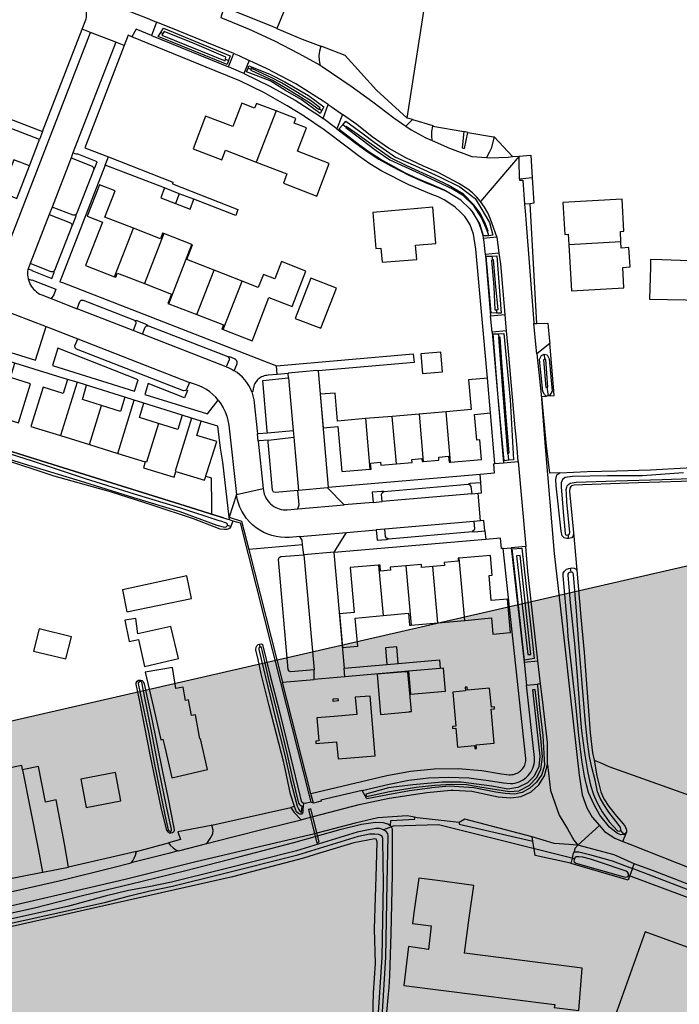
# Model space of a CAD drawing. Header units: metres. Extents: x 174255 to 175175, y 462028 to 462911.
# Tile 220 of 256: x 175060.12 to 175061.44, y 462727.86 to 462729.83. Entities that reach past the tile are written whole.
import ezdxf

# ---------------------------------------------------------------- set-up
doc = ezdxf.new("R2010")
doc.units = ezdxf.units.M
doc.layers.add('N-XX-AL-LIJN_0.20-G', color=7, linetype='Continuous', lineweight=25)

# ---------------------------------------------------------------- blocks, each defined once
blk = doc.blocks.new('Situatie')
at = {"lineweight": -3}
for p, q in [((4.1156, 15.9974), (4.1946, 16.202)), ((4.2115, 16.1954), (4.1946, 16.202)), ((4.2619, 16.1757), (4.2115, 16.1954)), ((4.3519, 16.1953), (4.356, 16.1931)), ((4.2788, 16.1692), (4.2619, 16.1757)), ((4.4816, 16.1422), (4.4875, 16.1394)), ((4.4874, 16.1265), (4.498, 16.1532)), ((4.5286, 16.1396), (4.5181, 16.1133)), ((4.5264, 16.124), (4.5323, 16.122)), ((4.6696, 16.0429), (4.6741, 16.0395)), ((4.6764, 16.0233), (4.6869, 16.0512)), ((4.5825, 16.0385), (4.5428, 15.9361)), ((4.7151, 16.0317), (4.704, 16.0028)), ((4.7223, 16.0062), (4.7157, 16.0109)), ((4.8958, 16.0082), (4.9579, 15.9974)), ((4.1156, 15.9974), (4.1093, 15.9812)), ((5.0184, 15.9866), (5.0551, 15.9475)), ((4.0891, 15.9287), (4.1093, 15.9812)), ((4.2408, 15.9304), (4.2471, 15.9465)), ((5.0685, 15.9482), (4.9916, 15.8573)), ((5.0551, 15.9475), (5.0685, 15.9482)), ((4.3596, 15.8846), (4.2408, 15.9304)), ((4.2178, 15.9214), (4.1834, 15.8328)), ((5.0949, 15.9051), (5.0693, 15.9022)), ((4.3884, 15.8731), (4.3811, 15.8535)), ((4.1741, 15.8082), (4.1394, 15.7197)), ((4.2593, 15.7072), (4.297, 15.8041)), ((4.3582, 15.7932), (4.3194, 15.6934)), ((4.4141, 15.7715), (4.3582, 15.7932)), ((4.9966, 15.7845), (5.0244, 15.7867)), ((5.0083, 15.7892), (5.0056, 15.798)), ((5.0289, 15.7541), (5.0244, 15.7867)), ((4.3681, 15.653), (4.4141, 15.7715)), ((5.2723, 15.777), (5.168, 15.771)), ((5.0289, 15.7541), (5.0007, 15.7518)), ((5.0141, 15.7485), (5.0154, 15.7406)), ((4.4241, 15.6314), (4.4585, 15.7201)), ((4.5144, 15.6983), (4.4585, 15.7201)), ((4.4768, 15.6014), (4.5144, 15.6983)), ((4.3681, 15.653), (4.4241, 15.6314)), ((5.0116, 15.6291), (5.0404, 15.6316)), ((5.0145, 15.5963), (5.0116, 15.6291)), ((5.0232, 15.6411), (5.0236, 15.6345)), ((5.0434, 15.5987), (5.0145, 15.5963)), ((5.0145, 15.5963), (5.0375, 15.3353)), ((5.0286, 15.586), (5.0277, 15.5931)), ((5.1186, 15.5522), (5.1194, 15.5416)), ((4.1656, 15.5019), (4.0603, 15.5344)), ((4.5846, 15.5115), (4.5832, 15.5288)), ((4.6067, 15.5134), (4.5846, 15.5115)), ((4.6074, 15.5048), (4.6067, 15.5134)), ((4.6664, 15.5188), (4.6866, 15.2862)), ((4.1844, 15.4962), (4.1512, 15.3895)), ((4.6074, 15.5048), (4.6167, 15.3997)), ((4.2801, 15.4661), (4.2036, 15.4904)), ((5.124, 15.4862), (5.1269, 15.4693)), ((4.2657, 15.354), (4.2988, 15.4604)), ((4.3948, 15.4304), (4.3183, 15.4544)), ((4.2091, 15.3716), (4.2333, 15.4496)), ((4.8687, 15.4326), (4.8149, 15.428)), ((4.9225, 15.4372), (4.8687, 15.4326)), ((4.8687, 15.4326), (4.8769, 15.3379)), ((4.9312, 15.3363), (4.9225, 15.4372)), ((5.0203, 15.3337), (5.0114, 15.4348)), ((4.8149, 15.428), (4.7611, 15.4234)), ((4.7611, 15.4234), (4.7698, 15.3224)), ((4.8231, 15.3332), (4.8149, 15.428)), ((4.5651, 15.395), (4.6167, 15.3997)), ((4.6167, 15.3997), (4.6179, 15.3862)), ((4.1512, 15.3895), (4.2091, 15.3716)), ((4.5467, 15.3786), (4.5568, 15.2839)), ((4.5664, 15.3807), (4.6179, 15.3862)), ((4.6179, 15.3862), (4.6273, 15.2798)), ((4.2091, 15.3716), (4.2657, 15.354)), ((4.2657, 15.354), (4.3207, 15.3369)), ((5.0479, 15.3401), (5.0467, 15.3541)), ((5.0203, 15.3337), (5.0375, 15.3353)), ((5.0375, 15.3353), (5.0667, 15.3379)), ((5.0667, 15.3379), (5.0818, 15.1677)), ((4.6866, 15.2862), (4.9905, 15.3124)), ((4.9918, 15.2953), (4.9905, 15.3124)), ((4.6273, 15.2798), (4.6261, 15.2797)), ((4.7185, 15.2509), (4.6853, 15.2849)), ((4.7983, 15.2776), (4.9667, 15.2921)), ((4.9913, 15.2192), (4.9865, 15.2743)), ((4.7768, 15.256), (4.7185, 15.2509)), ((4.9737, 15.2732), (4.7945, 15.2576)), ((4.6257, 15.2428), (4.7185, 15.2509)), ((4.9781, 15.2181), (4.7999, 15.2026)), ((4.4917, 15.2077), (4.4851, 15.2095)), ((4.6299, 15.1878), (4.7234, 15.1959)), ((4.699, 15.1566), (4.7234, 15.1959)), ((4.7234, 15.1959), (4.7824, 15.2011)), ((4.8071, 15.1833), (4.9746, 15.1979)), ((5.0001, 15.1991), (5.0022, 15.1821)), ((5.1772, 15.1957), (5.1841, 15.1206)), ((5.0022, 15.1821), (4.6984, 15.1556)), ((5.1662, 15.1911), (5.1674, 15.1839)), ((4.699, 15.1566), (4.6383, 15.1514)), ((4.6984, 15.1556), (4.699, 15.1566)), ((5.0368, 15.1638), (5.053, 15.1652)), ((5.0818, 15.1677), (5.053, 15.1652)), ((5.053, 15.1652), (5.0784, 14.9367)), ((4.6383, 15.1513), (4.6586, 14.921)), ((4.96, 15.0201), (4.9489, 15.1444)), ((4.7875, 15.1305), (4.7965, 15.0298)), ((4.8418, 15.1292), (4.8524, 15.0106)), ((4.9062, 15.0153), (4.8962, 15.1278)), ((5.1724, 15.1163), (5.1711, 15.1245)), ((4.9062, 15.0153), (4.96, 15.0201)), ((4.8524, 15.0106), (4.9062, 15.0153)), ((4.5505, 14.9667), (4.5495, 14.9728)), ((4.7187, 14.9246), (4.8039, 14.932)), ((4.7202, 14.9075), (4.7187, 14.9246)), ((5.0784, 14.9367), (5.1061, 14.9394)), ((5.0784, 14.9367), (5.0835, 14.8909)), ((5.1115, 14.8932), (5.1061, 14.9394)), ((4.3104, 14.9007), (4.3109, 14.8979)), ((4.8474, 14.9185), (4.7202, 14.9075)), ((4.6522, 14.6738), (4.5955, 14.8966)), ((4.454, 14.6107), (4.6118, 14.6461)), ((4.6193, 14.6479), (4.6118, 14.6461)), ((4.6363, 14.6428), (4.6339, 14.6429)), ((5.1863, 14.5709), (5.2292, 14.6102)), ((4.3709, 14.5988), (4.372, 14.595)), ((5.2785, 14.5921), (5.272, 14.5999)), ((4.3033, 14.5579), (4.3672, 14.5754)), ((4.3033, 14.5579), (4.1676, 14.5271)), ((5.1751, 14.5446), (5.1792, 14.5434)), ((5.2869, 14.5094), (5.2895, 14.5088)), ((5.8302, 14.3075), (5.2873, 14.5104)), ((5.2953, 14.5244), (5.2895, 14.5088))]:
    blk.add_line(p, q, dxfattribs=at)
for points in [[(4.8449, 16.0241), (4.9252, 16.5417), (5.174, 16.5243), (5.2007, 16.7717), (5.2015, 16.783), (5.1619, 16.7854), (5.107, 16.7874), (5.0328, 16.7872), (4.964, 16.7881), (4.879, 16.7892), (4.8125, 16.7919), (4.7521, 16.795), (4.7517, 16.79), (4.7466, 16.5827), (4.6633, 16.3957), (4.584, 16.2036), (4.6349, 16.1823), (4.672, 16.1682)], [(4.1946, 16.202), (4.2017, 16.2204), (4.2024, 16.2228), (4.203, 16.2253), (4.2033, 16.2279), (4.2034, 16.2304), (4.2033, 16.2329), (4.203, 16.2355), (4.2025, 16.238), (4.2017, 16.2404), (4.2008, 16.2428), (4.1996, 16.245), (4.1983, 16.2472), (4.1968, 16.2492), (4.1951, 16.2511), (4.1932, 16.2529), (4.1912, 16.2544), (4.1891, 16.2558), (4.1869, 16.2571), (4.1845, 16.2581), (4.1751, 16.2618), (4.1792, 16.2711), (4.1822, 16.2786)], [(4.1822, 16.2786), (4.2626, 16.2478), (4.3249, 16.2238), (4.3434, 16.2163)], [(4.4789, 16.245), (4.4725, 16.2282), (4.472, 16.2255), (4.5286, 16.2023), (4.5795, 16.1785), (4.6282, 16.1534), (4.6707, 16.1298)], [(4.584, 16.2036), (4.5753, 16.2072), (4.4864, 16.2425), (4.4789, 16.245)], [(4.3331, 16.1894), (4.3027, 16.2017), (4.2942, 16.1867)], [(4.3434, 16.2163), (4.3404, 16.2085), (4.3331, 16.1894)], [(4.498, 16.1532), (4.3684, 16.2061), (4.3434, 16.2163)], [(4.3519, 16.1953), (4.3571, 16.2038), (4.4908, 16.1484), (4.4875, 16.1394)], [(4.0402, 15.7529), (4.2115, 16.1954)], [(4.2942, 16.1867), (4.2867, 16.1897), (4.2788, 16.1692)], [(5.0054, 15.5046), (4.9823, 15.7625), (4.9774, 15.792), (4.9709, 15.8109), (4.9656, 15.8195), (4.96, 15.8276), (4.9507, 15.8371), (4.9407, 15.8459), (4.9299, 15.8537), (4.9185, 15.8606), (4.9066, 15.8666), (4.8942, 15.8715), (4.8478, 15.891), (4.7943, 15.9182), (4.7703, 15.9329), (4.7471, 15.9488), (4.7248, 15.9659), (4.6784, 16.0008), (4.6394, 16.0276), (4.639, 16.0281), (4.6046, 16.0489), (4.5581, 16.0752), (4.5101, 16.0986), (4.4607, 16.1189), (4.2942, 16.1867)], [(4.3331, 16.1894), (4.4662, 16.1356), (4.4874, 16.1265)], [(4.4875, 16.1394), (4.4845, 16.1311), (4.3468, 16.1871), (4.3519, 16.1953)], [(4.4201, 16.1725), (4.3585, 16.1971), (4.356, 16.1931), (4.354, 16.1901), (4.4809, 16.1384), (4.4816, 16.1422), (4.4823, 16.146), (4.4201, 16.1725)], [(4.2619, 16.1757), (4.1763, 15.9546), (4.1725, 15.9446), (4.1345, 15.8465), (4.1288, 15.8317), (4.0909, 15.7338), (4.0868, 15.7232), (4.0861, 15.7214), (4.0856, 15.7177), (4.0854, 15.714), (4.0855, 15.7103), (4.0859, 15.7066), (4.0866, 15.7029), (4.0936, 15.7002), (4.094, 15.7011), (4.1422, 15.6821), (4.1377, 15.6706), (4.1325, 15.6635), (4.1844, 15.6432)], [(4.2788, 16.1692), (4.2, 15.9649), (4.2471, 15.9465)], [(4.672, 16.1682), (4.6694, 16.1583), (4.668, 16.1497), (4.6684, 16.1396), (4.6697, 16.1323), (4.6707, 16.1298), (4.6746, 16.1277), (4.733, 16.0881), (4.7759, 16.0567), (4.8177, 16.0249), (4.8423, 16.0081), (4.8554, 16.0211), (4.8449, 16.0241)], [(4.8449, 16.0241), (4.7834, 16.0802), (4.7204, 16.1493), (4.676, 16.1667), (4.672, 16.1682)], [(4.498, 16.1532), (4.5083, 16.1491), (4.5286, 16.1396)], [(4.5181, 16.1133), (4.5156, 16.1144), (4.5131, 16.1156), (4.4874, 16.1265)], [(4.6741, 16.0395), (4.6707, 16.0336), (4.6324, 16.0612), (4.6012, 16.0796), (4.5704, 16.0984), (4.5236, 16.1169), (4.5264, 16.124)], [(4.5264, 16.124), (4.5283, 16.1289), (4.5701, 16.1119), (4.6, 16.0964), (4.6472, 16.0695), (4.6782, 16.0467), (4.6741, 16.0395)], [(4.6869, 16.0512), (4.6765, 16.0583), (4.6222, 16.0924), (4.5646, 16.1228), (4.5286, 16.1396)], [(4.5323, 16.122), (4.5319, 16.12), (4.551, 16.1115), (4.577, 16.0991), (4.5973, 16.0874), (4.6263, 16.0699), (4.6494, 16.0553), (4.6686, 16.0416), (4.6696, 16.0429), (4.6707, 16.0445), (4.6516, 16.0594), (4.6223, 16.0777), (4.5932, 16.0948), (4.573, 16.1056), (4.557, 16.1125), (4.5326, 16.124), (4.5323, 16.122)], [(4.5181, 16.1133), (4.5702, 16.0882), (4.6207, 16.0599), (4.6693, 16.0286), (4.6764, 16.0233)], [(4.1093, 15.9812), (3.9275, 16.0511), (3.9333, 16.0673), (4.1156, 15.9974)], [(4.5825, 16.0385), (4.5431, 16.0536), (4.5395, 16.0443), (4.5137, 16.0542), (4.4958, 16.0075), (4.4416, 16.0283), (4.4166, 15.9631), (4.4739, 15.9411), (4.481, 15.9598), (4.5428, 15.9361)], [(4.6869, 16.0512), (4.6945, 16.0459), (4.7151, 16.0317)], [(4.5428, 15.9361), (4.6043, 15.9125), (4.5971, 15.8939), (4.6637, 15.8683), (4.6887, 15.9335), (4.6252, 15.9578), (4.6431, 16.0045), (4.6186, 16.0139), (4.6221, 16.0233), (4.5825, 16.0385)], [(4.704, 16.0028), (4.7011, 16.005), (4.6764, 16.0233)], [(4.9916, 15.8573), (4.9838, 15.8663), (4.9752, 15.8746), (4.9659, 15.8822), (4.9479, 15.8938), (4.9065, 15.9157), (4.8776, 15.9279), (4.8418, 15.9447), (4.8075, 15.9644), (4.7748, 15.9868), (4.7441, 16.0117), (4.7151, 16.0317)], [(4.704, 16.0028), (4.7428, 15.9736), (4.765, 15.9573), (4.788, 15.9423), (4.8118, 15.9286), (4.8493, 15.9093), (4.8793, 15.8963), (4.9154, 15.8814), (4.9174, 15.8807), (4.9195, 15.8799), (4.9215, 15.879)], [(5.0083, 15.7892), (5.0072, 15.7891), (4.9976, 15.7888), (4.9897, 15.8131), (4.9749, 15.8382), (4.97, 15.8429), (4.952, 15.8603), (4.9215, 15.879), (4.9194, 15.8804), (4.8932, 15.8916), (4.8659, 15.9029), (4.8412, 15.9142), (4.8217, 15.9245), (4.7905, 15.9421), (4.7709, 15.9546), (4.7492, 15.9704), (4.7086, 16.0012), (4.7078, 16.0022), (4.7157, 16.0109)], [(4.7157, 16.0109), (4.7222, 16.0179), (4.757, 15.9925), (4.7789, 15.9761), (4.8211, 15.9461), (4.8612, 15.9286), (4.9092, 15.9068), (4.9502, 15.8867), (4.9804, 15.8632), (4.992, 15.8449), (5.0091, 15.8152), (5.0158, 15.79), (5.0083, 15.7892)], [(4.7223, 16.0062), (4.7221, 16.0056), (4.7522, 15.9827), (4.7828, 15.9595), (4.8097, 15.9411), (4.8334, 15.9303), (4.8698, 15.9136), (4.9129, 15.8935), (4.937, 15.8822), (4.9552, 15.8707), (4.9765, 15.8503), (4.9934, 15.8244), (5.0019, 15.8048), (5.0046, 15.7976), (5.0056, 15.798), (5.0064, 15.7984), (5.0008, 15.8139), (4.9905, 15.834), (4.9773, 15.8517), (4.9571, 15.8719), (4.9265, 15.8902), (4.8992, 15.9035), (4.8437, 15.929), (4.8115, 15.9445), (4.7678, 15.9756), (4.7403, 15.9956), (4.7225, 16.0072), (4.7223, 16.0062)], [(4.8423, 16.0081), (4.8527, 16.001), (4.8823, 15.9851), (4.8949, 15.9795)], [(4.8554, 16.0211), (4.8961, 16.0096), (4.8958, 16.0082)], [(4.8949, 15.9795), (4.8939, 15.9888), (4.8939, 15.9977), (4.8958, 16.0082)], [(4.9663, 15.9955), (4.9579, 15.9974), (4.9545, 15.9648), (4.9596, 15.9635), (4.9663, 15.9955)], [(4.9663, 15.9955), (5.0176, 15.987), (5.0184, 15.9866)], [(5.0184, 15.9866), (5.0127, 15.9637), (5.0089, 15.9554), (5.0032, 15.9456)], [(4.8949, 15.9795), (4.9296, 15.9641), (4.9738, 15.9477), (5.0032, 15.9456)], [(4.1725, 15.9446), (4.2148, 15.928), (4.2173, 15.9257), (4.2178, 15.9214), (4.2199, 15.9247), (4.2247, 15.9368), (4.1844, 15.9525), (4.1839, 15.9517), (4.1763, 15.9546)], [(4.2471, 15.9465), (4.3763, 15.896), (4.3754, 15.8931), (4.5059, 15.8418), (4.5023, 15.8296), (4.4182, 15.862)], [(5.0032, 15.9456), (5.0094, 15.9451), (5.047, 15.9464), (5.0551, 15.9475)], [(5.0685, 15.9482), (5.092, 15.9502), (5.0949, 15.9051)], [(5.0693, 15.9022), (5.0692, 15.9099), (5.0688, 15.9329), (5.0685, 15.9482)], [(3.9535, 15.817), (4.0062, 15.7966), (4.0363, 15.8745), (4.0639, 15.8638), (4.0891, 15.9287), (4.0581, 15.9407), (4.0393, 15.8923), (3.9923, 15.9105), (3.9966, 15.9217), (3.9944, 15.9225)], [(4.2408, 15.9304), (4.1502, 15.6972), (4.1556, 15.6955), (4.5832, 15.5288)], [(5.0949, 15.9051), (5.0982, 15.8542), (5.0905, 15.853)], [(4.297, 15.8041), (4.24, 15.8263), (4.2604, 15.8788), (4.2291, 15.891), (4.2046, 15.8282), (4.235, 15.8164), (4.2014, 15.7297), (4.2593, 15.7072)], [(4.3884, 15.8731), (4.3596, 15.8846), (4.3522, 15.865), (4.3811, 15.8535)], [(5.0693, 15.9022), (5.0694, 15.8999), (5.0758, 15.9004), (5.0795, 15.8524)], [(4.3811, 15.8535), (4.4105, 15.8419), (4.4182, 15.862), (4.3884, 15.8731)], [(4.1288, 15.8317), (4.1711, 15.8148), (4.1738, 15.8123), (4.1741, 15.8082), (4.1762, 15.8116), (4.1829, 15.8287), (4.1834, 15.8328), (4.1806, 15.83), (4.1769, 15.8301), (4.1345, 15.8465)], [(4.7823, 15.7635), (4.7923, 15.7643), (4.7947, 15.7359), (4.8638, 15.7418), (4.8614, 15.7702), (4.9018, 15.7737), (4.8957, 15.8459), (4.7762, 15.8353), (4.7823, 15.7635)], [(5.0244, 15.7867), (5.0243, 15.7868), (5.0115, 15.8223), (5.006, 15.8346), (4.9994, 15.8463), (4.9916, 15.8573)], [(5.0905, 15.853), (5.0795, 15.8524), (5.0812, 15.831), (5.082, 15.8212), (5.098, 15.6152), (5.0981, 15.6138), (5.104, 15.6138), (5.0905, 15.853)], [(5.2723, 15.777), (5.2711, 15.7978), (5.2781, 15.7982), (5.2744, 15.8623), (5.1561, 15.8554), (5.1598, 15.7915), (5.1668, 15.7919), (5.168, 15.771)], [(4.97, 15.8429), (4.9771, 15.8333), (4.9833, 15.8231), (4.9885, 15.8123), (4.9927, 15.801), (4.9958, 15.7895), (4.9966, 15.7845)], [(4.3582, 15.7932), (4.3553, 15.7943), (4.351, 15.7832), (4.297, 15.8041)], [(4.4585, 15.7201), (4.4039, 15.7413), (4.4155, 15.771), (4.4141, 15.7715)], [(4.9966, 15.7845), (4.9979, 15.777), (4.9995, 15.7631), (5.0007, 15.7518)], [(5.168, 15.771), (5.1733, 15.6791), (5.2783, 15.6852), (5.276, 15.7257), (5.2904, 15.7266), (5.2881, 15.7655), (5.273, 15.7645), (5.2723, 15.777)], [(5.0007, 15.7518), (5.0011, 15.7486), (5.0116, 15.6291)], [(5.0236, 15.6345), (5.0126, 15.6352), (5.0026, 15.7483), (5.0141, 15.7485)], [(5.0141, 15.7485), (5.024, 15.7488), (5.0324, 15.634), (5.0236, 15.6345)], [(5.0404, 15.6316), (5.0318, 15.7331), (5.0289, 15.7541)], [(4.0868, 15.7232), (4.0942, 15.7204), (4.094, 15.7194), (4.1343, 15.7034), (4.1389, 15.7159), (4.1394, 15.7197), (4.1369, 15.7171), (4.1329, 15.717), (4.0909, 15.7338)], [(4.4768, 15.6014), (4.5347, 15.5789), (4.5379, 15.5872), (4.5683, 15.6654), (4.6144, 15.6475), (4.642, 15.7184), (4.5932, 15.7374), (4.5799, 15.7031), (4.5572, 15.7119), (4.547, 15.6857), (4.5144, 15.6983)], [(5.0135, 15.7403), (5.0142, 15.7319), (5.0179, 15.6866), (5.0203, 15.6409), (5.0232, 15.6411), (5.0265, 15.6414), (5.0222, 15.6872), (5.0175, 15.741), (5.0154, 15.7406), (5.0135, 15.7403)], [(5.4393, 15.7384), (5.3912, 15.7398), (5.354, 15.7408), (5.3315, 15.7415), (5.3311, 15.7271), (5.3295, 15.6625), (5.4376, 15.6601)], [(4.2593, 15.7072), (4.262, 15.7061), (4.2653, 15.7144), (4.3194, 15.6934)], [(3.9072, 15.6902), (3.9656, 15.6678), (4.1227, 15.6075), (4.1858, 15.5827)], [(4.0866, 15.7029), (4.0877, 15.6991), (4.089, 15.6954), (4.0908, 15.6918), (4.0928, 15.6884), (4.0951, 15.6851), (4.0976, 15.6821), (4.1005, 15.6793), (4.1035, 15.6767), (4.1068, 15.6745), (4.1103, 15.6725), (4.1139, 15.6708), (4.1325, 15.6635)], [(4.3194, 15.6934), (4.3731, 15.6725), (4.3659, 15.6539), (4.3681, 15.653)], [(4.7031, 15.6841), (4.6518, 15.7045), (4.6207, 15.6239), (4.6719, 15.6041), (4.7031, 15.6841)], [(3.9656, 15.6678), (3.9623, 15.6602), (3.9615, 15.6604), (3.9397, 15.5903), (3.972, 15.5804), (4.1013, 15.54), (4.1227, 15.6075)], [(4.1844, 15.6432), (4.1902, 15.6574), (4.1929, 15.6601), (4.1965, 15.6601), (4.299, 15.6202), (4.3003, 15.6187)], [(4.4873, 15.5459), (4.4887, 15.5445), (4.4886, 15.5412), (4.4827, 15.5269), (4.3156, 15.5921), (4.2964, 15.5996), (4.1844, 15.6432)], [(4.4241, 15.6314), (4.4772, 15.6109), (4.4739, 15.6025), (4.4768, 15.6014)], [(5.0434, 15.5987), (5.0419, 15.614), (5.0404, 15.6316)], [(4.3156, 15.5921), (4.3209, 15.606), (4.3234, 15.6088), (4.3254, 15.609), (4.3245, 15.6112), (4.3028, 15.6199), (4.3003, 15.6187), (4.3019, 15.6168), (4.3017, 15.6135), (4.2964, 15.5996)], [(4.3254, 15.609), (4.3274, 15.6091), (4.4859, 15.5474), (4.4873, 15.5459)], [(5.1042, 15.5531), (5.1023, 15.5724), (5.0981, 15.6138)], [(5.104, 15.6138), (5.1262, 15.614), (5.1297, 15.5782), (5.1301, 15.5734)], [(5.0479, 15.3401), (5.0385, 15.3393), (5.0262, 15.4732), (5.0166, 15.5927), (5.0277, 15.5931)], [(5.0277, 15.5931), (5.0378, 15.5935), (5.0505, 15.461), (5.0572, 15.3408), (5.0479, 15.3401)], [(5.0667, 15.3379), (5.0644, 15.3642), (5.0624, 15.3869), (5.0608, 15.4052), (5.0481, 15.5502), (5.0434, 15.5987)], [(4.4025, 15.4809), (4.4013, 15.4794), (4.3974, 15.479), (4.1831, 15.5625), (4.1806, 15.5649), (4.1803, 15.569), (4.1858, 15.5827)], [(4.1858, 15.5827), (4.4095, 15.4958), (4.4034, 15.4819), (4.4025, 15.4809)], [(5.0271, 15.586), (5.0357, 15.4812), (5.0454, 15.3534), (5.0467, 15.3541), (5.0486, 15.3552), (5.0434, 15.4186), (5.0343, 15.5361), (5.0305, 15.5861), (5.0286, 15.586), (5.0271, 15.586)], [(5.1772, 15.1957), (5.1768, 15.1892), (5.1739, 15.1854), (5.1674, 15.1839), (5.1639, 15.1836), (5.1585, 15.1851), (5.1548, 15.1891), (5.153, 15.1988), (5.1429, 15.2889), (5.1421, 15.3015), (5.1425, 15.3052), (5.1443, 15.311), (5.1498, 15.3151), (5.1299, 15.3143), (5.1233, 15.3691), (5.1138, 15.4678), (5.123, 15.4686), (5.1191, 15.4714), (5.1158, 15.4779), (5.1096, 15.5418), (5.1131, 15.5494), (5.1186, 15.5522), (5.1246, 15.5508), (5.1286, 15.5433), (5.1347, 15.4782), (5.1299, 15.4702), (5.1269, 15.4693), (5.1251, 15.4688), (5.1387, 15.4699), (5.1373, 15.4867), (5.1307, 15.566), (5.1301, 15.5734), (5.1042, 15.5531), (5.1124, 15.4717), (5.1206, 15.367), (5.1387, 15.1538), (5.1589, 14.979), (5.1716, 14.8648), (5.1885, 14.711), (5.1945, 14.6715), (5.204, 14.6452), (5.2145, 14.6265), (5.2292, 14.6102), (5.2392, 14.5982), (5.2602, 14.585), (5.2763, 14.5783), (5.2832, 14.5964), (5.2785, 14.5921), (5.2718, 14.5916), (5.2651, 14.5938), (5.2497, 14.6065), (5.23, 14.6306), (5.2187, 14.6516), (5.2077, 14.676), (5.2036, 14.6911), (5.1995, 14.7087), (5.1942, 14.7407), (5.188, 14.7897), (5.1818, 14.8517), (5.1744, 14.9175), (5.1669, 14.9882), (5.1652, 15.0119), (5.1566, 15.1092), (5.1567, 15.1142), (5.1592, 15.1186), (5.1636, 15.1224), (5.1679, 15.124), (5.1711, 15.1245), (5.1743, 15.1251), (5.1787, 15.1248), (5.1827, 15.1225), (5.1841, 15.1206)], [(4.2991, 15.4782), (4.3064, 15.5013), (4.1457, 15.5641), (4.135, 15.5296), (4.2991, 15.4782)], [(4.5832, 15.5288), (4.857, 15.5529), (4.8585, 15.5358), (4.6664, 15.5188)], [(4.8755, 15.5134), (4.9153, 15.5168), (4.9118, 15.5566), (4.8722, 15.5531), (4.8755, 15.5134)], [(4.0088, 15.4332), (4.0671, 15.4149), (4.0916, 15.4928), (4.0513, 15.5054), (4.0603, 15.5344), (4.0412, 15.5404)], [(4.5846, 15.5115), (4.5668, 15.5101), (4.564, 15.5099), (4.5613, 15.5095), (4.5587, 15.5088), (4.5561, 15.5079), (4.5536, 15.5067), (4.5512, 15.5054), (4.549, 15.5038), (4.5469, 15.5021), (4.5449, 15.5002), (4.5431, 15.4981), (4.5416, 15.4959), (4.5402, 15.4935), (4.539, 15.4911), (4.538, 15.4885), (4.5373, 15.4859), (4.5368, 15.4832), (4.5362, 15.4778), (4.5338, 15.4772), (4.5311, 15.4836), (4.5279, 15.4898), (4.5242, 15.4957), (4.5199, 15.5012), (4.5153, 15.5064), (4.5102, 15.5111), (4.5047, 15.5155), (4.4989, 15.5193), (4.5039, 15.5318), (4.5042, 15.5325), (4.5044, 15.5332), (4.5046, 15.5339), (4.5047, 15.5346), (4.5047, 15.5353), (4.5046, 15.536), (4.5045, 15.5368), (4.5044, 15.5375), (4.5041, 15.5382), (4.5038, 15.5388), (4.5035, 15.5395), (4.5031, 15.5401), (4.5026, 15.5406), (4.5021, 15.5411), (4.5016, 15.5416), (4.501, 15.542), (4.5004, 15.5424), (4.4997, 15.5427), (4.499, 15.543), (4.4898, 15.5467), (4.4873, 15.5459)], [(5.124, 15.4862), (5.1262, 15.4865), (5.1219, 15.5418), (5.1194, 15.5416), (5.1174, 15.5413), (5.1218, 15.4859), (5.124, 15.4862)], [(4.4827, 15.5269), (4.4865, 15.5254), (4.4907, 15.5236), (4.4949, 15.5216), (4.4989, 15.5193)], [(4.6664, 15.5188), (4.6664, 15.5189), (4.6639, 15.5198), (4.6066, 15.5145), (4.6067, 15.5134)], [(4.1844, 15.4962), (4.1656, 15.5019), (4.1567, 15.4736), (4.1164, 15.4862), (4.0923, 15.4078), (4.1512, 15.3895)], [(4.2333, 15.4496), (4.1954, 15.4615), (4.2036, 15.4904), (4.1844, 15.4962)], [(4.4025, 15.4809), (4.405, 15.4799), (4.3995, 15.4653), (4.3269, 15.4937), (4.3199, 15.4718), (4.4452, 15.4327), (4.4669, 15.4601), (4.4723, 15.4528), (4.4769, 15.445), (4.4808, 15.4368), (4.484, 15.4283), (4.4863, 15.4195), (4.4878, 15.4105), (4.503, 15.2718)], [(4.4669, 15.4601), (4.4617, 15.4662), (4.4559, 15.4718), (4.4497, 15.4769), (4.4431, 15.4815), (4.4361, 15.4855), (4.4288, 15.4889), (4.4213, 15.4916), (4.4095, 15.4958)], [(4.5651, 15.395), (4.5648, 15.3982), (4.5563, 15.4995), (4.6074, 15.5048)], [(4.9312, 15.3363), (4.9932, 15.3417), (4.9897, 15.3812), (4.9837, 15.3806), (4.9791, 15.432), (5.0114, 15.4348), (5.0054, 15.5046), (4.9675, 15.5013), (4.9726, 15.4415), (4.9225, 15.4372)], [(4.4774, 15.2252), (4.4535, 15.2327), (4.4511, 15.2334), (4.4217, 15.2426), (4.1466, 15.3285), (3.7037, 15.4667), (3.7026, 15.467), (3.6884, 15.4714), (3.672, 15.4766)], [(3.672, 15.4766), (3.6884, 15.4714), (3.7026, 15.467), (3.7037, 15.4667), (4.1466, 15.3285), (4.4217, 15.2426), (4.4511, 15.2334), (4.4535, 15.2327)], [(4.5338, 15.4772), (4.5356, 15.4718), (4.537, 15.4664), (4.5381, 15.4608), (4.5452, 15.3932)], [(4.7611, 15.4234), (4.7053, 15.4187), (4.701, 15.4745), (4.6706, 15.4721), (4.6766, 15.4048), (4.7059, 15.4074), (4.7138, 15.3175), (4.7698, 15.3224)], [(4.4851, 15.2095), (4.4854, 15.2124), (4.483, 15.2147), (4.4722, 15.2186), (4.4685, 15.2192), (4.3919, 15.2442), (4.2995, 15.2725), (4.2011, 15.3028), (4.0953, 15.3381), (3.9417, 15.3868)], [(3.9365, 15.377), (4.0787, 15.3331), (4.199, 15.2963), (4.2974, 15.2659), (4.3898, 15.2376), (4.4641, 15.2107), (4.479, 15.2062), (4.4827, 15.2073), (4.4851, 15.2095)], [(4.2988, 15.4604), (4.2801, 15.4661), (4.2715, 15.4376), (4.2333, 15.4496)], [(4.3476, 15.4138), (4.3093, 15.4258), (4.3183, 15.4544), (4.2988, 15.4604)], [(5.1251, 15.4688), (5.1235, 15.4683), (5.123, 15.4686)], [(4.4917, 15.2077), (4.49, 15.2043), (4.4883, 15.2029), (4.4839, 15.202), (4.4794, 15.2015), (4.4709, 15.2028), (4.4171, 15.2234), (4.3365, 15.2498), (4.2513, 15.2768), (4.1386, 15.3084), (4.0319, 15.3438)], [(4.3476, 15.4138), (4.3234, 15.3361), (4.3207, 15.3369)], [(4.4136, 15.4246), (4.3948, 15.4304), (4.3857, 15.4019), (4.3476, 15.4138)], [(4.4136, 15.4246), (4.3807, 15.3184), (4.3823, 15.3178)], [(4.3823, 15.3178), (4.4396, 15.3001), (4.4637, 15.3775), (4.4239, 15.3899), (4.4329, 15.4186), (4.4136, 15.4246)], [(4.4423, 15.3085), (4.4529, 15.3051), (4.4533, 15.2499), (4.4535, 15.2327), (4.4774, 15.2252), (4.4834, 15.2233), (4.4863, 15.2224), (4.4891, 15.2215), (4.4886, 15.2264), (4.4761, 15.3362), (4.4714, 15.3641), (4.4661, 15.4081), (4.4329, 15.4186)], [(5.1841, 15.1206), (5.1921, 15.0263), (5.199, 14.9558), (5.2042, 14.884), (5.2109, 14.7954), (5.2156, 14.7555), (5.2184, 14.7405), (5.232, 14.7353), (5.2479, 14.7283), (5.6911, 14.5701)], [(5.4803, 15.3006), (5.3065, 15.2951), (5.196, 15.2909), (5.1784, 15.2904), (5.1734, 15.289), (5.1718, 15.2875), (5.1699, 15.2843), (5.1694, 15.2779), (5.1772, 15.1957)], [(4.5664, 15.3807), (4.5489, 15.3788), (4.5467, 15.3786), (4.5452, 15.3932), (4.5472, 15.3934), (4.5651, 15.395)], [(4.6261, 15.2797), (4.581, 15.2758), (4.5773, 15.2767), (4.5753, 15.2805), (4.5668, 15.3764), (4.5664, 15.3807)], [(4.3207, 15.3369), (4.3171, 15.3254), (4.3788, 15.3063), (4.3823, 15.3178)], [(4.7698, 15.3224), (4.7726, 15.3226), (4.7715, 15.3347), (4.7915, 15.3364), (4.792, 15.3304), (4.8231, 15.3332)], [(4.8231, 15.3332), (4.8544, 15.3359), (4.8538, 15.3419), (4.8743, 15.3437), (4.8748, 15.3377), (4.8769, 15.3379)], [(4.8769, 15.3379), (4.9082, 15.3406), (4.9077, 15.3466), (4.9275, 15.3484), (4.9286, 15.3361), (4.9312, 15.3363)], [(4.9905, 15.3124), (5.0193, 15.3149), (5.0178, 15.3334), (5.0203, 15.3337)], [(5.1498, 15.3151), (5.2048, 15.3176), (5.2633, 15.3188), (5.3314, 15.3212), (5.4025, 15.3249), (5.4792, 15.3278), (5.4855, 15.3259), (5.4886, 15.3228), (5.4898, 15.3185), (5.4896, 15.3136)], [(5.1662, 15.1911), (5.1686, 15.1917), (5.1696, 15.1941), (5.1702, 15.1958), (5.1643, 15.2568), (5.1631, 15.2738), (5.1627, 15.282), (5.1638, 15.2865), (5.1649, 15.2892), (5.1671, 15.2916), (5.1705, 15.2941), (5.1746, 15.2954), (5.1826, 15.2964), (5.2618, 15.2989), (5.3544, 15.3016), (5.468, 15.3058)], [(5.3977, 15.3152), (5.315, 15.309), (5.2453, 15.3088), (5.1752, 15.3076), (5.1609, 15.3058), (5.1551, 15.302), (5.1525, 15.2953), (5.1525, 15.2868), (5.1557, 15.2545), (5.1564, 15.2371), (5.1604, 15.1936), (5.1613, 15.1917), (5.163, 15.1907), (5.1662, 15.1911)], [(4.9865, 15.2743), (4.9935, 15.275), (4.9918, 15.2953), (4.9707, 15.2935), (4.9667, 15.2921), (4.9703, 15.291), (4.9722, 15.2877), (4.9737, 15.2732), (4.9865, 15.2743)], [(4.503, 15.2718), (4.5568, 15.2839), (4.5572, 15.28), (4.5579, 15.2761), (4.559, 15.2723), (4.5604, 15.2686), (4.5622, 15.2651), (4.5642, 15.2617), (4.5665, 15.2584), (4.5691, 15.2554), (4.5719, 15.2527), (4.575, 15.2502), (4.5782, 15.2479), (4.5817, 15.246), (4.5853, 15.2443), (4.589, 15.243), (4.5928, 15.242), (4.5967, 15.2413), (4.6007, 15.241), (4.6047, 15.241), (4.6257, 15.2428)], [(4.6257, 15.2428), (4.6285, 15.251), (4.6261, 15.2797)], [(4.6853, 15.2849), (4.6273, 15.2796), (4.6273, 15.2798)], [(4.6853, 15.2849), (4.6867, 15.285), (4.6866, 15.2862)], [(4.7983, 15.2776), (4.7938, 15.2781), (4.775, 15.2763), (4.7768, 15.256), (4.7945, 15.2576), (4.7936, 15.2723), (4.7944, 15.2752), (4.7983, 15.2776)], [(4.503, 15.2718), (4.4886, 15.2264), (4.5134, 15.2182), (4.5277, 15.1615)], [(4.6299, 15.1878), (4.6093, 15.186), (4.6005, 15.1858), (4.5916, 15.1863), (4.5829, 15.1876), (4.5743, 15.1897), (4.5659, 15.1925), (4.5578, 15.196), (4.55, 15.2003), (4.5427, 15.2052), (4.5358, 15.2108), (4.5294, 15.2169), (4.5236, 15.2236), (4.5185, 15.2308), (4.5139, 15.2383), (4.5101, 15.2463), (4.507, 15.2546), (4.5046, 15.2631), (4.503, 15.2718)], [(4.4891, 15.2215), (4.49, 15.2212), (4.496, 15.2193), (4.4917, 15.2077)], [(4.496, 15.2193), (4.4961, 15.2194), (4.5106, 15.2148), (4.5915, 14.8962), (4.6482, 14.6728), (4.6523, 14.6564), (4.6409, 14.6542), (4.6371, 14.6545)], [(4.4961, 15.2194), (4.5106, 15.2148), (4.5915, 14.8962), (4.6482, 14.6728), (4.6523, 14.6564)], [(4.9982, 15.2198), (4.9913, 15.2192), (4.9781, 15.2181), (4.9791, 15.2032), (4.9778, 15.1995), (4.9746, 15.1979), (4.9791, 15.1972), (5.0001, 15.1991), (4.9982, 15.2198)], [(4.8071, 15.1833), (4.8031, 15.1846), (4.8014, 15.1877), (4.7999, 15.2026), (4.7824, 15.2011), (4.7844, 15.1805), (4.8031, 15.182), (4.8071, 15.1833)], [(4.6356, 15.1712), (4.635, 15.1802), (4.6299, 15.1878)], [(5.0368, 15.1638), (5.0336, 15.1635), (5.0316, 15.1846), (5.0022, 15.1821)], [(4.6383, 15.1513), (4.6383, 15.1514), (4.6356, 15.1712), (4.528, 15.1616), (4.5277, 15.1615), (4.5955, 14.8966), (4.6589, 14.9021), (4.6588, 14.919), (4.6586, 14.921), (4.6123, 14.9172), (4.6084, 14.9184), (4.6068, 14.9219), (4.5874, 15.1417), (4.5887, 15.1459), (4.5918, 15.1475), (4.6383, 15.1513)], [(4.6573, 14.6547), (4.6522, 14.6738), (4.8042, 14.7098), (4.8511, 14.7188), (4.8987, 14.7235), (4.9465, 14.7238), (4.9941, 14.7199), (5.0335, 14.7135), (5.0487, 14.7115), (5.0514, 14.7115), (5.0542, 14.7117), (5.057, 14.7121), (5.0596, 14.7128), (5.0623, 14.7137), (5.0648, 14.7148), (5.0672, 14.7161), (5.0695, 14.7177), (5.0717, 14.7194), (5.0737, 14.7213), (5.0755, 14.7234), (5.0771, 14.7257), (5.0785, 14.7281), (5.0798, 14.7306), (5.0807, 14.7331), (5.0815, 14.7358), (5.082, 14.7385), (5.0823, 14.7413), (5.0823, 14.7441), (5.0368, 15.1638)], [(5.0796, 14.9406), (5.0631, 15.0863), (5.0546, 15.163), (5.0743, 15.1647), (5.0917, 15.0113), (5.0985, 14.9439), (5.0796, 14.9406)], [(5.1061, 14.9394), (5.1026, 14.9692), (5.0862, 15.118), (5.0818, 15.1677)], [(4.6984, 15.1556), (4.6983, 15.1555), (4.7187, 14.9246)], [(4.9489, 15.1444), (4.9465, 15.1442), (4.947, 15.1383), (4.9185, 15.1358), (4.9191, 15.1298), (4.8962, 15.1278)], [(4.96, 15.0201), (5.0133, 15.0249), (5.0162, 14.9926), (5.0511, 14.9957), (5.0453, 15.0624), (5.013, 15.0596), (5.0087, 15.1099), (5.0148, 15.1104), (5.0114, 15.1498), (4.9489, 15.1444)], [(5.0861, 14.952), (5.0923, 14.9522), (5.0708, 15.1501), (5.0637, 15.1492), (5.0861, 14.952)], [(4.7875, 15.1305), (4.7307, 15.1256), (4.7387, 15.0359), (4.7094, 15.0333), (4.7154, 14.9661), (4.7458, 14.9688), (4.7408, 15.0248), (4.7965, 15.0298)], [(4.8418, 15.1292), (4.8108, 15.1265), (4.8114, 15.1205), (4.7914, 15.1188), (4.7904, 15.1308), (4.7875, 15.1305)], [(4.8962, 15.1278), (4.8736, 15.1259), (4.8731, 15.1319), (4.8418, 15.1292)], [(4.284, 15.0375), (4.4135, 15.064), (4.4042, 15.1092), (4.2755, 15.0812), (4.284, 15.0375)], [(5.272, 14.5999), (5.2722, 14.6021), (5.2712, 14.6064), (5.2669, 14.6127), (5.248, 14.6366), (5.2381, 14.6521), (5.2306, 14.6644), (5.2254, 14.6777), (5.2204, 14.7006), (5.2142, 14.7261), (5.2095, 14.7483), (5.2053, 14.7773), (5.2004, 14.8212), (5.1944, 14.894), (5.1881, 14.9736), (5.1837, 15.0387), (5.1773, 15.1121), (5.1766, 15.1144), (5.1748, 15.1162), (5.1724, 15.1163), (5.1697, 15.116), (5.1675, 15.1144), (5.1663, 15.1128), (5.166, 15.1102), (5.1704, 15.0555), (5.1791, 14.9739), (5.1845, 14.9088), (5.1917, 14.821), (5.1935, 14.7994), (5.1994, 14.7551), (5.2061, 14.7152), (5.2111, 14.6908), (5.2172, 14.6721), (5.2242, 14.6566), (5.2346, 14.6376), (5.2489, 14.6175), (5.2656, 14.5994), (5.2693, 14.5988), (5.272, 14.5999)], [(4.372, 15.0082), (4.3062, 14.9935), (4.3022, 15.024), (4.2802, 15.0205), (4.2885, 14.9782), (4.3075, 14.9816), (4.3192, 14.9282), (4.387, 14.9442), (4.372, 15.0082)], [(4.7965, 15.0298), (4.8474, 15.0343), (4.8495, 15.0103), (4.8524, 15.0106)], [(4.1623, 14.943), (4.1731, 14.9875), (4.1084, 15.0032), (4.0976, 14.9587), (4.1623, 14.943)], [(4.6193, 14.6479), (4.6113, 14.6728), (4.5982, 14.7361), (4.569, 14.8493), (4.553, 14.913), (4.5465, 14.9422), (4.5421, 14.9611), (4.5426, 14.9667), (4.5441, 14.9695), (4.5469, 14.9716), (4.5495, 14.9728)], [(4.5505, 14.9667), (4.5495, 14.9664), (4.5489, 14.9661), (4.5481, 14.9639), (4.5481, 14.9618), (4.5659, 14.8872), (4.5819, 14.8211), (4.5998, 14.7506), (4.6116, 14.7001), (4.6247, 14.6487), (4.6278, 14.6418), (4.63, 14.6388), (4.6312, 14.6378), (4.6332, 14.6369), (4.6339, 14.6429), (4.6346, 14.6485), (4.6323, 14.6497), (4.6298, 14.6522), (4.6283, 14.6547), (4.616, 14.7043), (4.6045, 14.755), (4.5858, 14.832), (4.5696, 14.8969), (4.5549, 14.9604), (4.5532, 14.9662), (4.5515, 14.9671), (4.5505, 14.9667)], [(4.5495, 14.9728), (4.5527, 14.973), (4.5552, 14.9717), (4.5701, 14.912), (4.59, 14.8347), (4.612, 14.7447), (4.6303, 14.6702), (4.6328, 14.6589), (4.6344, 14.656), (4.6371, 14.6545)], [(4.8242, 14.9671), (4.8012, 14.9653), (4.8039, 14.932), (4.8269, 14.934), (4.8242, 14.9671)], [(4.8269, 14.934), (4.9091, 14.9411), (4.9107, 14.9242)], [(4.3598, 14.7667), (4.3743, 14.7051), (4.4454, 14.7217), (4.431, 14.7834), (4.4303, 14.7832), (4.4215, 14.831), (4.4133, 14.83), (4.4075, 14.8615), (4.4013, 14.8601), (4.3965, 14.8865), (4.3823, 14.884), (4.3756, 14.9257), (4.3207, 14.9169), (4.3372, 14.846), (4.3522, 14.7815), (4.3559, 14.7824), (4.3598, 14.7667)], [(4.9107, 14.9242), (4.8474, 14.9185), (4.8515, 14.8727), (4.9211, 14.8786), (4.9171, 14.9248), (4.9107, 14.9242)], [(4.372, 14.595), (4.3693, 14.595), (4.3673, 14.5965), (4.3642, 14.6008), (4.353, 14.6428), (4.3306, 14.7519), (4.3097, 14.8581), (4.3028, 14.8928), (4.3027, 14.8956), (4.3044, 14.8987), (4.3074, 14.9004), (4.3104, 14.9007)], [(4.3104, 14.9007), (4.3115, 14.9007), (4.3149, 14.9), (4.3169, 14.8982), (4.3187, 14.8932), (4.3331, 14.8263), (4.3556, 14.7172), (4.3658, 14.6667), (4.3778, 14.6052), (4.3784, 14.6018), (4.3785, 14.5999), (4.3774, 14.5968), (4.375, 14.5953), (4.372, 14.595)], [(4.7202, 14.9075), (4.7202, 14.9072), (4.6589, 14.9021)], [(4.7916, 14.8323), (4.8484, 14.8372), (4.8484, 14.8377), (4.8532, 14.8381), (4.8463, 14.9173), (4.8416, 14.9169), (4.8415, 14.9174), (4.7847, 14.9127), (4.7916, 14.8323)], [(4.3109, 14.8979), (4.3088, 14.8969), (4.3075, 14.8959), (4.3069, 14.8938), (4.3143, 14.8585), (4.3278, 14.7936), (4.3383, 14.7384), (4.3508, 14.6765), (4.3597, 14.6311), (4.3668, 14.6015), (4.3687, 14.5992), (4.3698, 14.5987), (4.3709, 14.5988), (4.3721, 14.5989), (4.3733, 14.6001), (4.3732, 14.603), (4.3631, 14.6482), (4.3489, 14.7193), (4.335, 14.7888), (4.32, 14.8652), (4.3138, 14.8965), (4.3128, 14.898), (4.3109, 14.8979)], [(4.6118, 14.6461), (4.6188, 14.6361), (4.6326, 14.6214), (4.6439, 14.6247), (4.749, 14.652), (4.8087, 14.6647), (4.8843, 14.676), (4.9317, 14.6808), (4.9368, 14.6809), (4.9738, 14.6786), (5.0268, 14.6673), (5.0522, 14.6652), (5.0729, 14.6678), (5.0928, 14.6776), (5.1078, 14.6915), (5.1195, 14.7096), (5.1256, 14.7319), (5.1253, 14.7759), (5.1151, 14.8621), (5.1115, 14.8932), (5.1051, 14.8927), (5.1056, 14.8895), (5.1093, 14.845), (5.1158, 14.7903), (5.1192, 14.7303), (5.1191, 14.7302), (5.114, 14.7121), (5.1035, 14.6969), (5.09, 14.6846), (5.0746, 14.6759), (5.0595, 14.6726), (5.0408, 14.6739), (5.0221, 14.6767), (4.9781, 14.6852), (4.9289, 14.6884), (4.8938, 14.6852), (4.8897, 14.6849), (4.8496, 14.6797), (4.8062, 14.6714), (4.764, 14.6634), (4.7544, 14.6802), (4.672, 14.6608), (4.6724, 14.6585), (4.6573, 14.6547), (4.6523, 14.6564)], [(4.7544, 14.6802), (4.8086, 14.6929), (4.8479, 14.7008), (4.8876, 14.7055), (4.9277, 14.707), (4.9677, 14.7053), (5.0074, 14.7003), (5.0371, 14.6953), (5.0515, 14.6939), (5.0559, 14.6942), (5.0602, 14.6949), (5.0645, 14.696), (5.0686, 14.6975), (5.0726, 14.6993), (5.0764, 14.7015), (5.08, 14.704), (5.0834, 14.7068), (5.0865, 14.7099), (5.0894, 14.7133), (5.0919, 14.7169), (5.0941, 14.7207), (5.0959, 14.7247), (5.0974, 14.7288), (5.0985, 14.7331), (5.0992, 14.7374), (5.0996, 14.7418), (5.0995, 14.7462), (5.0835, 14.8909), (5.1051, 14.8927)], [(4.7619, 14.6729), (4.7634, 14.668), (4.8096, 14.6779), (4.8629, 14.687), (4.8999, 14.691), (4.9331, 14.6926), (4.9635, 14.6919), (4.99, 14.6876), (5.0493, 14.6781), (5.0679, 14.6796), (5.0886, 14.6903), (5.1031, 14.7054), (5.112, 14.7217), (5.1152, 14.7473), (5.1122, 14.7845), (5.101, 14.8816), (5.0956, 14.8814), (5.1101, 14.7484), (5.1081, 14.7283), (5.0988, 14.7088), (5.0857, 14.6956), (5.0662, 14.6858), (5.0463, 14.683), (5.0141, 14.6884), (4.953, 14.6966), (4.9145, 14.6967), (4.856, 14.6913), (4.8073, 14.6851), (4.7619, 14.6729)], [(5.0097, 14.8843), (4.9652, 14.8803), (4.9647, 14.8866), (4.9609, 14.8863), (4.9615, 14.8792), (4.9361, 14.8769), (4.9422, 14.8085), (4.9352, 14.8079), (4.9356, 14.8041), (4.9418, 14.8047), (4.9452, 14.767), (4.9793, 14.77), (4.9798, 14.7638), (4.9836, 14.7641), (4.983, 14.7712), (5.0187, 14.7744), (5.0126, 14.8428), (5.0197, 14.8434), (5.0194, 14.8472), (5.0131, 14.8466), (5.0097, 14.8843)], [(4.7808, 14.7496), (4.7705, 14.8689), (4.7409, 14.8664), (4.7439, 14.8321), (4.6989, 14.8282), (4.6639, 14.8252), (4.6679, 14.7793), (4.6617, 14.7788), (4.6622, 14.7738), (4.7034, 14.7774), (4.7065, 14.7431), (4.7808, 14.7496)], [(4.7071, 14.8599), (4.7068, 14.8634), (4.696, 14.8625), (4.6963, 14.8589), (4.7071, 14.8599)], [(4.0755, 14.7216), (4.0739, 14.7298), (4.0014, 14.7156), (4.0187, 14.6356), (3.9792, 14.6283), (3.9773, 14.6398), (3.9586, 14.6362), (3.9601, 14.6248), (3.9185, 14.6171), (3.9223, 14.5968), (3.9279, 14.5728), (3.9285, 14.5706), (3.9878, 14.5821), (3.9875, 14.5836), (4.0269, 14.5922), (4.0351, 14.5491), (4.0185, 14.5458), (4.0268, 14.4996), (4.1155, 14.5169)], [(4.1155, 14.5169), (4.116, 14.517), (4.1676, 14.5271), (4.1591, 14.5735), (4.1429, 14.6611), (4.121, 14.6568), (4.107, 14.7278), (4.0783, 14.7221), (4.0755, 14.7216)], [(5.1256, 14.7319), (5.1313, 14.6798), (5.1484, 14.6308), (5.1655, 14.6033), (5.1781, 14.5807), (5.1863, 14.5709)], [(5.2184, 14.7405), (5.2241, 14.7096), (5.232, 14.6777), (5.2381, 14.6634), (5.248, 14.648), (5.2632, 14.6288), (5.2764, 14.6135), (5.2806, 14.6079), (5.2833, 14.6012), (5.2833, 14.5972), (5.2832, 14.5964)], [(4.0755, 14.7216), (4.1065, 14.5632), (4.1155, 14.5169)], [(4.2028, 14.6463), (4.2718, 14.6594), (4.2611, 14.7159), (4.192, 14.7028), (4.2028, 14.6463)], [(4.6371, 14.6545), (4.6367, 14.648), (4.6363, 14.6428), (4.6358, 14.637), (4.6331, 14.6326), (4.6301, 14.6328), (4.6271, 14.6343), (4.6235, 14.6376), (4.6211, 14.6424), (4.6193, 14.6479)], [(4.8115, 14.6102), (4.8118, 14.6203), (4.86, 14.6227), (4.8593, 14.6265), (4.845, 14.6293), (4.7857, 14.6255), (4.741, 14.615), (4.6516, 14.5911), (4.419, 14.5365), (4.2805, 14.5022), (4.1832, 14.4792), (4.013, 14.4402), (3.9312, 14.4251), (3.8032, 14.3992), (3.5909, 14.3531), (3.4493, 14.3281), (3.3976, 14.3168), (3.3756, 14.3093), (3.3526, 14.2952), (3.3368, 14.2746), (3.3296, 14.2568), (3.3268, 14.2376)], [(4.0046, 14.4248), (4.0995, 14.4458), (4.1978, 14.471), (4.2903, 14.4925), (4.399, 14.5196), (4.5108, 14.5483), (4.618, 14.5763), (4.7129, 14.603), (4.7536, 14.6128), (4.7814, 14.6165), (4.7961, 14.6158), (4.8057, 14.6136), (4.8115, 14.6102)], [(4.6473, 14.6418), (4.6639, 14.5747), (4.6687, 14.5771), (4.6521, 14.6431), (4.6473, 14.6418)], [(4.9484, 14.6159), (4.8647, 14.6255), (4.8593, 14.6265)], [(4.3672, 14.5754), (4.3707, 14.571), (4.3764, 14.5657), (4.3823, 14.5616), (4.3868, 14.5593), (4.3897, 14.56), (4.4437, 14.5741), (4.4505, 14.5841), (4.456, 14.5933), (4.4565, 14.6008), (4.454, 14.6107)], [(4.454, 14.6107), (4.4525, 14.6104), (4.3857, 14.5971), (4.3911, 14.582), (4.3672, 14.5754)], [(4.4437, 14.5741), (4.493, 14.587), (4.562, 14.6042), (4.6326, 14.6214)], [(5.1792, 14.5434), (4.9072, 14.6117), (4.8167, 14.6088), (4.7976, 14.6013)], [(4.8115, 14.6102), (4.8147, 14.6031), (4.8147, 14.5124), (4.8118, 14.3938), (4.8096, 14.3102), (4.8081, 14.2864), (4.8063, 14.2665), (4.8041, 14.2437), (4.8012, 14.2215)], [(5.0959, 14.5787), (5.0944, 14.5871), (4.9602, 14.623), (4.9484, 14.6159), (4.9487, 14.6129), (5.0959, 14.5787)], [(4.7938, 14.2159), (4.802, 14.3466), (4.8047, 14.4946), (4.8066, 14.5889), (4.8058, 14.5938), (4.8028, 14.598), (4.8009, 14.5996), (4.7942, 14.6029), (4.7892, 14.6039), (4.7818, 14.6038), (4.7675, 14.6016), (4.745, 14.5967), (4.6236, 14.5596), (4.4728, 14.5214), (4.3736, 14.4971), (4.3281, 14.4877), (4.2874, 14.4801), (4.2404, 14.4685), (4.1653, 14.4483), (4.0292, 14.418)], [(4.031, 14.4099), (4.1673, 14.4402), (4.2423, 14.4566), (4.2895, 14.4694), (4.3297, 14.4796), (4.3754, 14.489), (4.4748, 14.5133), (4.6258, 14.5516), (4.7471, 14.5887), (4.7691, 14.5934), (4.7803, 14.5936), (4.7874, 14.593), (4.7906, 14.5917), (4.7943, 14.5895), (4.7949, 14.5865), (4.7954, 14.5846), (4.7952, 14.5798), (4.7964, 14.4948), (4.7937, 14.3469), (4.7855, 14.2164)], [(5.1863, 14.5709), (5.159, 14.5727), (5.1385, 14.5742), (5.0944, 14.5871)], [(4.7758, 14.223), (4.7775, 14.2753), (4.7811, 14.3341), (4.7796, 14.4033), (4.7836, 14.529), (4.7846, 14.5771), (4.7836, 14.5812), (4.7825, 14.5828), (4.7798, 14.5835), (4.7381, 14.5754), (4.6692, 14.5548), (4.6376, 14.5447), (4.4952, 14.5072), (3.628, 14.312), (3.5477, 14.2939), (3.453, 14.2694), (3.381, 14.2506)], [(5.1725, 14.5342), (5.1716, 14.5345), (5.101, 14.5503), (5.0959, 14.5787)], [(5.1863, 14.5709), (5.1801, 14.5638), (5.1786, 14.5577), (5.1879, 14.5572), (5.2094, 14.552), (5.2546, 14.5393), (5.2953, 14.5244), (5.2986, 14.5337), (5.2588, 14.5513), (5.1863, 14.5709)], [(5.2763, 14.5783), (5.2902, 14.5725), (5.5175, 14.4825), (5.6386, 14.437), (5.6451, 14.4541)], [(3.9726, 14.4906), (3.9793, 14.4657), (4.0365, 14.4742), (4.151, 14.5002), (4.2532, 14.5252), (4.2929, 14.5353), (4.2957, 14.5396), (4.2986, 14.5449), (4.3011, 14.5505), (4.3033, 14.5579)], [(4.3868, 14.5593), (4.3675, 14.5542), (4.2929, 14.5353)], [(5.1751, 14.5446), (5.1777, 14.5549), (5.1786, 14.5577)], [(5.2869, 14.5094), (5.2873, 14.5104), (5.2872, 14.5137), (5.2855, 14.5165), (5.2829, 14.5187), (5.2277, 14.5376), (5.2111, 14.5429), (5.1962, 14.5469), (5.1882, 14.5476), (5.1829, 14.5476), (5.1808, 14.5465), (5.1792, 14.5434), (5.1782, 14.5393), (5.1784, 14.5373), (5.1822, 14.5351), (5.2808, 14.5069), (5.2847, 14.5072), (5.2865, 14.5083), (5.2869, 14.5094)], [(5.2895, 14.5088), (5.2866, 14.501), (5.1725, 14.5342), (5.1751, 14.5446)], [(5.5929, 14.4215), (5.5372, 14.442), (5.3908, 14.4988), (5.3375, 14.5195), (5.2986, 14.5337)], [(5.5817, 14.4145), (5.5808, 14.4149), (5.2953, 14.5244)], [(4.9689, 14.4252), (4.9778, 14.4899), (4.9054, 14.4999), (4.8678, 14.5051), (4.8589, 14.4404), (4.8553, 14.4143), (4.8929, 14.4092), (4.8871, 14.3624), (4.8472, 14.368), (4.8382, 14.2902), (5.134, 14.2532), (5.1398, 14.2525), (5.139, 14.2464), (5.1881, 14.24), (5.195, 14.3249), (5.143, 14.3315), (4.9595, 14.3547), (4.9689, 14.4252)], [(5.3798, 14.1501), (5.3985, 14.1474), (5.4114, 14.1835), (5.4284, 14.2311), (5.4686, 14.3437), (5.3208, 14.3976), (5.2406, 14.1737), (5.3798, 14.1501)]]:
    blk.add_lwpolyline(points, dxfattribs=at)

msp = doc.modelspace()

# ---------------------------------------------------------------- hatches: boundary and pattern name
at = {"layer": 'N-XX-AL-LIJN_0.20-G'}
h = msp.add_hatch(color=253, dxfattribs=at)
h.dxf.hatch_style = 1
h.paths.add_polyline_path([(175057.1713, 462727.7587), (175061.8554, 462728.8333), (175062.8924, 462724.3137), (175057.5057, 462723.0778), (175057.3568, 462723.9313), (175058.0148, 462724.0823)])

# ---------------------------------------------------------------- linework, layer by layer
msp.add_lwpolyline([(175057.1713, 462727.7587), (175061.8554, 462728.8333), (175062.8924, 462724.3137), (175057.5057, 462723.0778), (175057.3568, 462723.9313), (175058.0148, 462724.0823)], close=True, dxfattribs=at)

# ---------------------------------------------------------------- block references
msp.add_blockref('Situatie', (175056.047, 462713.6112), dxfattribs=at)

doc.saveas('drawing.dxf')
